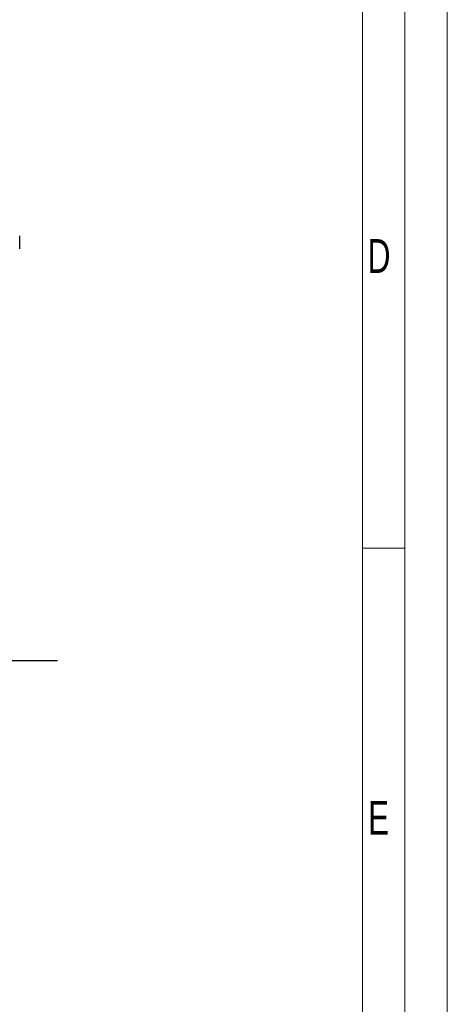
# Model space of a CAD drawing. Header units: millimetres. Extents: x 36 to 588, y 6 to 414.
# Tile 18 of 23: x 538 to 588, y 90 to 206. Entities that reach past the tile are written whole.
import ezdxf

# ---------------------------------------------------------------- set-up
doc = ezdxf.new("R2010")
doc.units = ezdxf.units.MM
doc.styles.add('SLDTEXTSTYLE0', font='TXT', dxfattribs={"width": 0.7})
doc.styles.add('SLDTEXTSTYLE1', font='TXT', dxfattribs={"width": 0.75})
doc.dimstyles.new('SLDDIMSTYLE1', dxfattribs={"dimtxt": 1.3, "dimasz": 1.3, "dimexe": 0, "dimexo": 0.0625, "dimgap": 0.325, "dimtad": 0, "dimtih": 1, "dimtoh": 1, "dimdec": 0, "dimrnd": 1e-09, "dimzin": 0, "dimdsep": 46, "dimtxsty": 'Standard', "dimblk1": 'DOT', "dimblk2": 'DOT', "dimsah": 1, "dimcen": 0.09, "dimadec": 0, "dimazin": 0, "dimtfac": 1, "dimtdec": 0, "dimtofl": 0, "dimtmove": 0, "dimatfit": 3, "dimldrblk": 'DOT', "dimfxl": 1, "dimtolj": 1, "dimtzin": 0, "dimarcsym": 0})

# ---------------------------------------------------------------- blocks, each defined once
blk = doc.blocks.new('_DOT')
at = {"color": 0, "linetype": 'ByBlock', "lineweight": -2}
blk.add_line((-0.5, 0), (-1, 0), dxfattribs=at)
at = {"color": 0, "linetype": 'ByBlock', "const_width": 0.5}
blk.add_lwpolyline([(-0.25, 0, 1), (0.25, 0, 1)], format="xyb", close=True, dxfattribs=at)

msp = doc.modelspace()

# ---------------------------------------------------------------- linework, layer by layer
at = {"color": 7, "linetype": 'Continuous', "lineweight": 15}
msp.add_line((588.5, 414.5), (588.5, 5.5), dxfattribs=at)
at = {"color": 1, "linetype": 'Continuous', "lineweight": 0}
for p, q in [((583.5, 409.5), (583.5, 10.5)), ((578.5, 404.50001), (578.5, 10.50001)), ((583.48311, 143.5), (578.5, 143.5))]:
    msp.add_line(p, q, dxfattribs=at)
at = {"color": 7, "linetype": 'Continuous', "lineweight": 30}
msp.add_open_spline([(538.01204, 178.84277), (538.01204, 180.36698)], degree=1, dxfattribs=at)

# ---------------------------------------------------------------- texts
at = {"color": 1, "linetype": 'Continuous', "lineweight": 0, "char_height": 4, "attachment_point": 1, "style": 'SLDTEXTSTYLE0'}
for s, insert in [('D', (579.08936, 179.99886)), ('E', (579.13277, 113.62224))]:
    msp.add_mtext(s, dxfattribs=dict(at, insert=insert))
at = {"color": 7, "linetype": 'Continuous', "lineweight": 0, "insert": (520.32902, 136.66693), "char_height": 5, "attachment_point": 1, "style": 'SLDTEXTSTYLE1'}
msp.add_mtext('141575', dxfattribs=at)

# ---------------------------------------------------------------- leaders
at = {"color": 7, "linetype": 'Continuous', "lineweight": 0}
msp.add_leader([(492.48759, 141.81291), (519.82828, 130.21975), (542.49243, 130.21975)], dimstyle='SLDDIMSTYLE1', dxfattribs=at)

doc.saveas('drawing.dxf')
